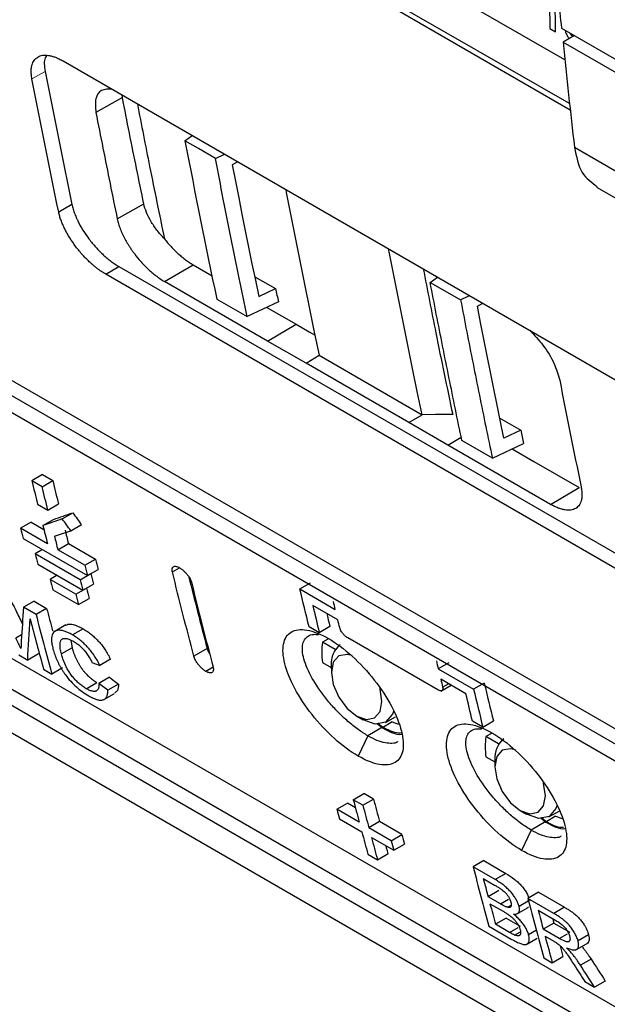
# Model space of a CAD drawing. Header units: millimetres. Extents: x 156812 to 157936, y 112087 to 113571.
# Tile 169 of 204: x 157709 to 157741, y 113163 to 113217. Entities that reach past the tile are written whole.
import ezdxf

# ---------------------------------------------------------------- set-up
doc = ezdxf.new("R2010")
doc.units = ezdxf.units.MM

msp = doc.modelspace()

# ---------------------------------------------------------------- linework, layer by layer
at = {"color": 7, "linetype": 'Continuous', "lineweight": 25}
for p, q in [((157738.773, 113212.385), (157702.423, 113233.268)), ((157738.813, 113212.03), (157702.546, 113232.966)), ((157738.515, 113214.792), (157728.999, 113220.259)), ((157737.672, 113217.851), (157737.682, 113216.512)), ((157737.997, 113216.331), (157737.983, 113218.212)), ((157737.682, 113216.512), (157737.997, 113216.331)), ((157738.329, 113216.527), (157772.259, 113197.034)), ((157739.041, 113216.118), (157738.412, 113215.754)), ((157738.412, 113215.754), (157754.509, 113206.506)), ((157710.943, 113214.728), (157798.25, 113164.327)), ((157714.206, 113212.723), (157712.75, 113211.897)), ((157714.206, 113212.723), (157714.194, 113212.868)), ((157717.642, 113210.339), (157718.047, 113210.627)), ((157739.041, 113209.982), (157774.088, 113189.848)), ((157719.318, 113209.367), (157719.806, 113209.612)), ((157720.55, 113209.182), (157720.241, 113209.027)), ((157740.258, 113207.795), (157775.305, 113187.661)), ((157711.434, 113206.839), (157710.704, 113206.425)), ((157713.925, 113206.043), (157715.383, 113206.87)), ((157713.292, 113203.005), (157714.014, 113203.43)), ((157714.014, 113203.43), (157801.023, 113153.201)), ((157716.518, 113202.608), (157718.088, 113203.53)), ((157718.088, 113203.53), (157719.131, 113202.926)), ((157698.238, 113202.883), (157802.19, 113142.873)), ((157800.3, 113152.776), (157713.292, 113203.005)), ((157721.477, 113202.873), (157722.622, 113202.216)), ((157731.113, 113202.558), (157731.522, 113202.848)), ((157801.466, 113142.44), (157697.514, 113202.45)), ((157722.177, 113199.333), (157716.518, 113202.608)), ((157721.696, 113201.784), (157722.622, 113202.216)), ((157719.388, 113201.644), (157721.06, 113200.684)), ((157732.787, 113201.596), (157733.27, 113201.839)), ((157697.76, 113201.397), (157801.712, 113141.387)), ((157722.775, 113201.484), (157721.06, 113200.684)), ((157722.137, 113201.186), (157723.746, 113200.255)), ((157733.709, 113201.258), (157734.013, 113201.41)), ((157722.177, 113199.333), (157723.746, 113200.255)), ((157724.294, 113198.128), (157722.177, 113199.333)), ((157724.294, 113198.128), (157725.017, 113198.552)), ((157725.017, 113198.552), (157730.674, 113195.287)), ((157729.951, 113194.862), (157724.294, 113198.128)), ((157729.951, 113194.862), (157730.674, 113195.287)), ((157732.077, 113193.618), (157729.951, 113194.862)), ((157734.947, 113195.098), (157736.093, 113194.433)), ((157732.077, 113193.618), (157732.82, 113194.055)), ((157736.093, 113194.433), (157735.167, 113194.002)), ((157737.732, 113190.362), (157732.077, 113193.618)), ((157734.53, 113192.903), (157732.857, 113193.874)), ((157734.531, 113192.902), (157736.246, 113193.702)), ((157709.81, 113191.997), (157709.227, 113191.661)), ((157709.81, 113191.997), (157710.376, 113191.671)), ((157709.793, 113191.334), (157709.227, 113191.661)), ((157709.793, 113191.334), (157710.376, 113191.671)), ((157737.732, 113190.362), (157739.301, 113191.284)), ((157709.545, 113190.374), (157710.111, 113190.048)), ((157710.111, 113190.048), (157710.694, 113190.385)), ((157710.897, 113189.563), (157711.481, 113189.9)), ((157709.189, 113189.393), (157708.606, 113189.056)), ((157709.189, 113189.393), (157709.891, 113188.988)), ((157709.838, 113189.201), (157710.421, 113189.538)), ((157711.37, 113188.916), (157711.953, 113189.253)), ((157710.09, 113188.199), (157708.606, 113189.056)), ((157708.75, 113188.486), (157712.286, 113186.445)), ((157710.656, 113187.872), (157711.24, 113188.209)), ((157711.24, 113188.209), (157712.725, 113187.352)), ((157709.811, 113187.874), (157709.417, 113187.646)), ((157711.891, 113186.218), (157709.417, 113187.646)), ((157712.141, 113187.015), (157710.656, 113187.872)), ((157709.562, 113187.077), (157712.037, 113185.649)), ((157712.141, 113187.015), (157712.725, 113187.352)), ((157710.623, 113186.465), (157710.23, 113186.238)), ((157711.891, 113186.218), (157712.476, 113186.555)), ((157712.286, 113186.445), (157712.87, 113186.783)), ((157712.475, 113186.555), (157712.476, 113186.555)), ((157716.951, 113186.65), (157717.349, 113186.879)), ((157711.644, 113185.422), (157710.23, 113186.238)), ((157712.037, 113185.649), (157712.622, 113185.986)), ((157723.957, 113185.714), (157724.539, 113186.05)), ((157710.377, 113185.67), (157711.791, 113184.853)), ((157711.644, 113185.422), (157712.229, 113185.759)), ((157712.229, 113185.759), (157712.229, 113185.759)), ((157723.957, 113185.714), (157725.902, 113184.592)), ((157709.357, 113185.044), (157708.772, 113184.706)), ((157709.357, 113185.044), (157710.044, 113184.647)), ((157711.791, 113184.853), (157712.376, 113185.191)), ((157709.459, 113184.31), (157708.772, 113184.706)), ((157710.044, 113184.647), (157709.459, 113184.31)), ((157726.039, 113184.018), (157724.66, 113184.814)), ((157704.55, 113183.961), (157806.724, 113124.977)), ((157711.099, 113183.734), (157710.399, 113183.33)), ((157712.042, 113183.53), (157711.457, 113183.192)), ((157725.024, 113183.309), (157724.459, 113183.636)), ((157725.607, 113183.646), (157725.024, 113183.309)), ((157805.462, 113123.992), (157703.09, 113183.089)), ((157708.671, 113183.19), (157708.353, 113183.007)), ((157711.375, 113182.905), (157711.437, 113182.481)), ((157725.496, 113182.957), (157725.2, 113182.787)), ((157725.893, 113182.386), (157725.2, 113182.787)), ((157731.533, 113180.168), (157726.583, 113183.025)), ((157709.588, 113182.149), (157709.002, 113181.81)), ((157711.437, 113182.481), (157710.851, 113182.143)), ((157718.858, 113182.443), (157718.127, 113182.021)), ((157700.963, 113181.941), (157756.082, 113150.122)), ((157703.375, 113182.058), (157805.746, 113122.96)), ((157708.52, 113182.088), (157709.002, 113181.81)), ((157713.555, 113181.851), (157712.969, 113181.513)), ((157725.2, 113181.672), (157725.683, 113181.393)), ((157732.14, 113181.662), (157731.558, 113181.326)), ((157709.874, 113181.307), (157710.335, 113181.041)), ((157710.921, 113181.379), (157710.335, 113181.041)), ((157719.188, 113181.409), (157718.796, 113181.183)), ((157725.681, 113181.508), (157725.687, 113181.103)), ((157731.558, 113181.326), (157733.503, 113180.204)), ((157712.219, 113180.235), (157712.806, 113180.573)), ((157713.501, 113180.862), (157712.915, 113180.524)), ((157733.075, 113179.956), (157731.696, 113180.752)), ((157731.8, 113180.322), (157732.12, 113180.507)), ((157734.085, 113180.54), (157733.503, 113180.204)), ((157713.217, 113179.651), (157713.771, 113179.971)), ((157713.991, 113180.488), (157713.405, 113180.15)), ((157731.691, 113180.09), (157732.267, 113180.423)), ((157727.076, 113178.725), (157727.43, 113178.514)), ((157727.43, 113178.514), (157727.368, 113178.551)), ((157729.022, 113178.416), (157728.491, 113178.087)), ((157728.651, 113178.383), (157729.217, 113178.694)), ((157729.022, 113178.416), (157729.378, 113178.293)), ((157734.005, 113178.125), (157733.439, 113178.452)), ((157734.005, 113178.125), (157734.587, 113178.462)), ((157728.491, 113178.125), (157727.686, 113177.644)), ((157728.209, 113178.316), (157728.491, 113178.087)), ((157728.491, 113178.125), (157728.241, 113178.319)), ((157727.686, 113177.644), (157727.157, 113176.533)), ((157734.476, 113177.773), (157734.18, 113177.603)), ((157734.874, 113177.202), (157734.18, 113177.603)), ((157734.18, 113176.488), (157734.663, 113176.209)), ((157734.661, 113176.323), (157734.667, 113175.919)), ((157726.89, 113174.13), (157727.475, 113174.467)), ((157727.418, 113173.825), (157726.89, 113174.13)), ((157727.418, 113173.825), (157728.003, 113174.163)), ((157728.003, 113174.163), (157727.475, 113174.467)), ((157725.986, 113173.607), (157726.572, 113173.946)), ((157727.218, 113172.896), (157725.986, 113173.607)), ((157727.005, 113173.695), (157726.572, 113173.946)), ((157736.057, 113173.541), (157736.41, 113173.33)), ((157737.632, 113173.198), (157738.198, 113173.509)), ((157726.127, 113173.079), (157727.36, 113172.368)), ((157728.332, 113172.929), (157727.746, 113172.591)), ((157729.564, 113172.218), (157728.332, 113172.929)), ((157736.41, 113173.33), (157736.348, 113173.367)), ((157737.471, 113172.941), (157736.666, 113172.46)), ((157737.189, 113173.131), (157737.471, 113172.903)), ((157737.471, 113172.941), (157737.227, 113173.13)), ((157738.003, 113173.231), (157737.471, 113172.903)), ((157738.003, 113173.231), (157738.358, 113173.109)), ((157728.978, 113171.88), (157727.746, 113172.591)), ((157736.666, 113172.46), (157736.137, 113171.349)), ((157727.888, 113172.063), (157729.12, 113171.352)), ((157728.978, 113171.88), (157729.564, 113172.218)), ((157729.12, 113171.352), (157729.706, 113171.69)), ((157727.692, 113171.137), (157728.22, 113170.832)), ((157728.22, 113170.832), (157728.806, 113171.171)), ((157734.055, 113170.786), (157733.47, 113170.449)), ((157734.055, 113170.786), (157735.279, 113170.08)), ((157734.693, 113169.742), (157733.47, 113170.449)), ((157734.031, 113169.805), (157734.653, 113169.445)), ((157735.279, 113170.08), (157734.693, 113169.742)), ((157734.884, 113169.136), (157734.299, 113168.798)), ((157734.973, 113168.409), (157734.299, 113168.798)), ((157734.973, 113168.409), (157735.411, 113168.662)), ((157736.585, 113168.607), (157736, 113168.269)), ((157737.072, 113169.044), (157736.487, 113168.707)), ((157737.905, 113167.888), (157736.487, 113168.707)), ((157737.072, 113169.044), (157738.491, 113168.226)), ((157734.4, 113168.421), (157735.12, 113168.005)), ((157735.355, 113168.221), (157735.569, 113168.344)), ((157735.941, 113167.892), (157736.493, 113168.211)), ((157736.517, 113168.245), (157736.454, 113168.201)), ((157737.048, 113168.063), (157738.022, 113167.5)), ((157738.491, 113168.226), (157737.905, 113167.888)), ((157735.291, 113167.628), (157734.705, 113167.29)), ((157735.291, 113167.628), (157736.064, 113167.182)), ((157734.346, 113167.18), (157735.573, 113166.471)), ((157735.478, 113166.844), (157734.705, 113167.29)), ((157735.478, 113166.844), (157735.952, 113167.117)), ((157737.913, 113167.352), (157737.327, 113167.014)), ((157738.203, 113166.509), (157737.327, 113167.014)), ((157737.913, 113167.352), (157738.789, 113166.847)), ((157735.753, 113166.698), (157736.072, 113166.882)), ((157736.454, 113166.21), (157737.001, 113166.526)), ((157736.955, 113166.961), (157736.523, 113166.712)), ((157737.429, 113166.637), (157737.901, 113166.364)), ((157738.203, 113166.509), (157738.656, 113166.77)), ((157739.821, 113166.71), (157739.236, 113166.372)), ((157739.159, 113165.903), (157739.824, 113166.287)), ((157737.363, 113165.438), (157737.824, 113165.172)), ((157737.824, 113165.172), (157738.41, 113165.51)), ((157739.951, 113165.38), (157739.365, 113165.042)), ((157739.617, 113164.136), (157740.146, 113163.831)), ((157740.732, 113164.17), (157740.146, 113163.831))]:
    msp.add_line(p, q, dxfattribs=at)
at = {"color": 144, "linetype": 'Continuous', "lineweight": 18}
msp.add_line((157709.238, 113213.744), (157709.966, 113214.156), dxfattribs=at)
at = {"color": 7, "linetype": 'Continuous', "lineweight": 25, "flags": 128}
for points in [[(157719.318, 113209.367), (157718.38, 113209.911), (157717.643, 113210.339)], [(157720.241, 113209.027), (157720.418, 113208.118), (157720.596, 113207.21), (157720.775, 113206.303), (157720.956, 113205.397), (157721.139, 113204.492), (157721.323, 113203.588), (157721.509, 113202.686), (157721.696, 113201.784)], [(157723.177, 113207.653), (157723.206, 113207.507), (157723.456, 113206.221), (157723.709, 113204.937), (157723.965, 113203.656), (157724.224, 113202.376), (157724.485, 113201.099), (157724.75, 113199.825), (157725.017, 113198.552)], [(157730.674, 113195.287), (157730.406, 113196.559), (157730.142, 113197.834), (157729.881, 113199.111), (157729.622, 113200.39), (157729.366, 113201.672), (157729.113, 113202.955), (157728.863, 113204.241), (157728.834, 113204.388)], [(157731.114, 113202.557), (157732.05, 113202.019), (157732.786, 113201.597)], [(157735.167, 113194.002), (157734.98, 113194.905), (157734.794, 113195.809), (157734.609, 113196.715), (157734.426, 113197.621), (157734.245, 113198.529), (157734.065, 113199.437), (157733.886, 113200.347), (157733.709, 113201.258)], [(157723.746, 113200.255), (157724.469, 113199.844), (157724.794, 113199.658)], [(157732.351, 113195.298), (157731.412, 113195.292), (157730.674, 113195.287)], [(157735.614, 113193.407), (157736.813, 113192.717), (157739.301, 113191.284)], [(157709.227, 113191.661), (157709.267, 113191.5), (157709.306, 113191.339), (157709.346, 113191.178), (157709.386, 113191.017), (157709.425, 113190.857), (157709.465, 113190.696), (157709.505, 113190.535), (157709.545, 113190.374)], [(157710.111, 113190.048), (157710.071, 113190.209), (157710.031, 113190.369), (157709.991, 113190.53), (157709.951, 113190.691), (157709.912, 113190.852), (157709.872, 113191.012), (157709.832, 113191.173), (157709.793, 113191.334)], [(157710.376, 113191.671), (157710.415, 113191.51), (157710.455, 113191.349), (157710.495, 113191.188), (157710.534, 113191.027), (157710.574, 113190.867), (157710.614, 113190.706), (157710.654, 113190.545), (157710.694, 113190.385)], [(157724.459, 113183.636), (157724.396, 113183.895), (157724.333, 113184.155), (157724.27, 113184.415), (157724.207, 113184.674), (157724.144, 113184.934), (157724.082, 113185.194), (157724.019, 113185.454), (157723.957, 113185.714)], [(157724.66, 113184.814), (157724.706, 113184.626), (157724.751, 113184.438), (157724.796, 113184.249), (157724.842, 113184.061), (157724.887, 113183.873), (157724.933, 113183.685), (157724.979, 113183.497), (157725.024, 113183.309)], [(157725.431, 113184.369), (157725.47, 113184.21), (157725.516, 113184.022), (157725.561, 113183.834), (157725.607, 113183.646)], [(157726.826, 113182.053), (157726.545, 113182.119), (157726.094, 113182.031), (157725.793, 113181.685), (157725.687, 113181.132), (157725.793, 113180.457), (157726.094, 113179.762), (157726.545, 113179.154), (157727.076, 113178.725)], [(157712.535, 113181.68), (157712.778, 113181.587), (157712.969, 113181.513)], [(157713.405, 113180.15), (157713.131, 113180.359), (157712.915, 113180.524)], [(157713.501, 113180.862), (157713.776, 113180.653), (157713.991, 113180.488)], [(157734.085, 113180.54), (157734.147, 113180.28), (157734.21, 113180.02), (157734.272, 113179.76), (157734.335, 113179.5), (157734.398, 113179.24), (157734.461, 113178.981), (157734.524, 113178.721), (157734.587, 113178.462)], [(157727.076, 113178.725), (157727.608, 113178.54), (157728.059, 113178.628), (157728.36, 113178.975), (157728.466, 113179.528), (157728.36, 113180.203), (157728.345, 113180.253)], [(157733.439, 113178.452), (157733.393, 113178.64), (157733.348, 113178.828), (157733.302, 113179.016), (157733.256, 113179.204), (157733.211, 113179.392), (157733.165, 113179.58), (157733.12, 113179.768), (157733.075, 113179.956)], [(157733.503, 113180.204), (157733.565, 113179.943), (157733.628, 113179.683), (157733.69, 113179.423), (157733.753, 113179.164), (157733.816, 113178.904), (157733.878, 113178.644), (157733.941, 113178.385), (157734.005, 113178.125)], [(157729.112, 113179.009), (157729.046, 113178.828), (157728.667, 113178.391), (157728.099, 113178.281), (157727.43, 113178.514)], [(157735.806, 113176.868), (157735.525, 113176.935), (157735.074, 113176.847), (157734.773, 113176.501), (157734.667, 113175.948), (157734.773, 113175.273), (157735.074, 113174.578), (157735.525, 113173.97), (157736.057, 113173.541)], [(157736.057, 113173.541), (157736.588, 113173.356), (157737.039, 113173.444), (157737.34, 113173.79), (157737.446, 113174.343), (157737.34, 113175.018), (157737.325, 113175.069)], [(157738.092, 113173.825), (157738.026, 113173.644), (157737.647, 113173.207), (157737.08, 113173.097), (157736.41, 113173.33)], [(157728.806, 113171.171), (157728.764, 113171.324), (157728.723, 113171.478), (157728.69, 113171.6)], [(157737.846, 113167.602), (157737.878, 113167.483), (157737.913, 113167.352)]]:
    msp.add_lwpolyline(points, dxfattribs=at)
at = {"color": 7, "linetype": 'Continuous', "lineweight": 25}
for centre, radius, start, end in [((158192.723, 113310.38), 497.858, 194.08734, 194.20627), ((158190.043, 113310.935), 496.625, 194.20629, 194.2741), ((158193.086, 113310.002), 497.649, 194.11889, 194.20628), ((158192.935, 113310.303), 496.928, 194.13554, 194.22305), ((158188.899, 113310.202), 494.897, 194.33777, 194.40578), ((158193.579, 113308.894), 496.625, 194.20629, 194.2741), ((158193.428, 113309.195), 495.904, 194.22306, 194.29097), ((158191.224, 113309.073), 494.177, 194.35472, 194.42282), ((158187.76, 113309.466), 493.174, 194.46963, 194.53784), ((158191.374, 113308.773), 494.897, 194.33777, 194.40578), ((158189.175, 113308.65), 493.174, 194.46963, 194.53784), ((158189.025, 113308.95), 492.454, 194.48676, 194.55506), ((158180.012, 113308.688), 486.713, 194.8061, 195.20451), ((158181.296, 113309.368), 487.477, 194.82397, 194.97381), ((158179.174, 113308.853), 486.323, 194.86727, 195.20461), ((157728.645, 113182.23), 3.49, 170.8121, 189.1879), ((157727.071, 113181.598), 1.393, 129.8673, 183.7371), ((157737.625, 113177.045), 3.49, 170.8121, 189.1879), ((157736.051, 113176.414), 1.393, 129.8673, 183.7371), ((158198.729, 113298.999), 488.082, 194.82318, 194.973), ((158199.11, 113298.993), 487.365, 194.8408, 194.99083), ((158196.175, 113299.357), 486.714, 194.97304, 195.0374), ((158199.257, 113298.694), 488.082, 194.82318, 194.973), ((158196.089, 113298.291), 485.349, 195.03736, 195.18788), ((158196.617, 113297.987), 485.349, 195.03736, 195.18788), ((158199.167, 113297.63), 486.714, 194.97304, 195.0374), ((158199.021, 113297.929), 485.997, 194.99087, 195.05532), ((158204.022, 113294.828), 486.713, 194.8061, 195.20451), ((158205.617, 113294.863), 487.887, 194.85221, 194.97455), ((158207.04, 113293.086), 486.713, 194.8061, 195.20451), ((158203.448, 113294.282), 485.641, 195.02051, 195.15867), ((158208.603, 113293.113), 487.854, 194.8522, 194.97965), ((158206.152, 113292.455), 485.317, 195.02559, 195.20478), ((158205.394, 113292.588), 483.965, 195.14926, 195.22299)]:
    msp.add_arc(centre, radius, start, end, dxfattribs=at)
for points in [[(157738.147, 113218.249), (157738.207, 113217.674), (157738.267, 113217.1), (157738.329, 113216.527)], [(157738.412, 113215.754), (157738.613, 113213.824), (157738.823, 113211.9), (157739.041, 113209.982)], [(157709.965, 113214.157), (157710.44, 113211.705), (157710.929, 113209.266), (157711.434, 113206.839)], [(157710.704, 113206.425), (157710.2, 113208.852), (157709.712, 113211.292), (157709.238, 113213.744)], [(157717.643, 113210.339), (157718.203, 113207.423), (157718.785, 113204.525), (157719.388, 113201.644)], [(157722.622, 113202.216), (157722.673, 113201.972), (157722.724, 113201.728), (157722.775, 113201.484)], [(157738.231, 113197.187), (157738.613, 113195.228), (157739.005, 113193.276), (157739.406, 113191.333)], [(157736.093, 113194.433), (157736.144, 113194.189), (157736.195, 113193.945), (157736.246, 113193.702)], [(157710.421, 113189.538), (157710.774, 113189.658), (157711.127, 113189.779), (157711.481, 113189.9)], [(157711.481, 113189.9), (157711.638, 113189.684), (157711.796, 113189.468), (157711.953, 113189.253)], [(157710.897, 113189.563), (157710.544, 113189.442), (157710.191, 113189.322), (157709.838, 113189.201)], [(157711.37, 113188.916), (157711.212, 113189.132), (157711.055, 113189.347), (157710.897, 113189.563)], [(157710.47, 113188.608), (157710.77, 113188.711), (157711.07, 113188.813), (157711.37, 113188.916)], [(157718.127, 113182.021), (157717.728, 113183.562), (157717.336, 113185.105), (157716.951, 113186.65)], [(157718.012, 113186.038), (157718.397, 113184.493), (157718.789, 113182.95), (157719.188, 113181.409)], [(157725.902, 113184.592), (157725.867, 113184.735), (157725.833, 113184.879), (157725.799, 113185.022)], [(157708.772, 113184.706), (157708.729, 113184.093), (157708.689, 113183.48), (157708.65, 113182.868)], [(157709.002, 113181.81), (157709.043, 113182.563), (157709.086, 113183.317), (157709.132, 113184.072)], [(157726.143, 113183.588), (157726.108, 113183.731), (157726.074, 113183.875), (157726.039, 113184.018)], [(157708.63, 113182.442), (157708.537, 113182.63), (157708.445, 113182.818), (157708.353, 113183.007)], [(157708.65, 113182.868), (157708.643, 113182.726), (157708.636, 113182.584), (157708.63, 113182.442)], [(157731.456, 113181.757), (157731.49, 113181.613), (157731.524, 113181.47), (157731.558, 113181.326)], [(157731.696, 113180.752), (157731.73, 113180.609), (157731.765, 113180.466), (157731.8, 113180.322)], [(157739.951, 113165.38), (157740.211, 113164.977), (157740.471, 113164.573), (157740.732, 113164.17)], [(157739.023, 113165.061), (157739.221, 113164.753), (157739.419, 113164.445), (157739.617, 113164.136)], [(157740.146, 113163.831), (157739.885, 113164.235), (157739.625, 113164.638), (157739.365, 113165.042)]]:
    msp.add_open_spline(points, degree=3, dxfattribs=at)
for points, knots in [([(157738.541, 113216.405), (157738.545, 113216.37), (157738.554, 113216.278), (157738.639, 113216.121), (157738.707, 113216.002), (157738.752, 113215.954), (157738.754, 113215.952)], [0, 0, 0, 0, 0.230521, 0.60636, 0.981239, 1, 1, 1, 1]), ([(157738.966, 113216.074), (157738.943, 113216.092), (157738.889, 113216.132), (157738.853, 113216.199), (157738.833, 113216.237)], [0, 0, 0, 0, 0.440295, 1, 1, 1, 1]), ([(157709.238, 113213.744), (157709.231, 113213.785), (157709.216, 113213.866), (157709.202, 113213.982), (157709.195, 113214.094), (157709.195, 113214.2), (157709.201, 113214.302), (157709.214, 113214.398), (157709.25, 113214.565), (157709.342, 113214.774), (157709.542, 113214.959), (157709.811, 113215.053), (157710.088, 113215.048), (157710.333, 113214.996), (157710.528, 113214.932), (157710.731, 113214.845), (157710.872, 113214.767), (157710.943, 113214.728)], [0, 0, 0, 0, 0.035908, 0.071537, 0.106992, 0.14238, 0.177807, 0.213381, 0.249206, 0.374222, 0.499092, 0.623858, 0.748356, 0.811627, 0.874221, 0.936793, 1, 1, 1, 1]), ([(157710.043, 113215.016), (157710.014, 113214.98), (157709.867, 113214.804), (157709.922, 113214.444), (157709.965, 113214.157)], [0, 0, 0, 0, 0.199428, 1, 1, 1, 1]), ([(157713.621, 113213.182), (157713.42, 113213.179), (157713.003, 113213.171), (157712.68, 113212.7), (157712.727, 113212.165), (157712.75, 113211.897)], [0, 0, 0, 0, 0.3163105, 0.6575275, 1, 1, 1, 1]), ([(157715.383, 113206.87), (157715.25, 113207.519), (157714.983, 113208.815), (157714.59, 113210.766), (157714.334, 113212.07), (157714.206, 113212.723)], [0, 0, 0, 0, 0.333334, 0.666666, 1, 1, 1, 1]), ([(157712.75, 113211.897), (157712.878, 113211.244), (157713.134, 113209.939), (157713.525, 113207.988), (157713.792, 113206.691), (157713.925, 113206.043)], [0, 0, 0, 0, 0.333334, 0.666666, 1, 1, 1, 1]), ([(157715.029, 113212.369), (157715.251, 113211.222), (157715.731, 113208.739), (157716.24, 113206.28), (157716.514, 113204.958)], [0, 0, 0, 0, 0.462164, 1, 1, 1, 1]), ([(157739.041, 113209.982), (157739.144, 113209.474), (157739.342, 113208.498), (157739.984, 113208.044), (157740.292, 113207.827)], [0, 0, 0, 0, 0.521311, 1, 1, 1, 1]), ([(157721.06, 113200.684), (157720.913, 113201.389), (157720.617, 113202.809), (157720.18, 113204.962), (157719.745, 113207.15), (157719.461, 113208.625), (157719.318, 113209.367)], [0, 0, 0, 0, 0.244816, 0.493088, 0.744816, 1, 1, 1, 1]), ([(157711.434, 113206.839), (157711.443, 113206.798), (157711.461, 113206.716), (157711.496, 113206.589), (157711.537, 113206.46), (157711.585, 113206.328), (157711.639, 113206.194), (157711.698, 113206.057), (157711.819, 113205.805), (157712.027, 113205.43), (157712.361, 113204.945), (157712.74, 113204.483), (157713.085, 113204.134), (157713.369, 113203.884), (157713.585, 113203.713), (157713.801, 113203.558), (157713.943, 113203.472), (157714.014, 113203.43)], [0, 0, 0, 0, 0.036039, 0.071802, 0.107394, 0.142922, 0.178493, 0.214215, 0.250193, 0.375228, 0.499833, 0.624826, 0.749343, 0.811637, 0.874227, 0.937213, 1, 1, 1, 1]), ([(157716.514, 113204.958), (157716.367, 113205.109), (157716.229, 113205.268), (157715.981, 113205.589), (157715.648, 113206.078), (157715.447, 113206.566), (157715.383, 113206.87)], [0, 0, 0, 0, 0.25, 0.25, 0.5, 1, 1, 1, 1]), ([(157713.292, 113203.005), (157713.252, 113203.029), (157713.171, 113203.077), (157713.049, 113203.156), (157712.928, 113203.242), (157712.806, 113203.333), (157712.683, 113203.431), (157712.561, 113203.534), (157712.339, 113203.734), (157712.021, 113204.055), (157711.64, 113204.517), (157711.304, 113205.004), (157711.074, 113205.415), (157710.924, 113205.738), (157710.831, 113205.976), (157710.755, 113206.206), (157710.721, 113206.352), (157710.704, 113206.425)], [0, 0, 0, 0, 0.035725, 0.071175, 0.106469, 0.141726, 0.177064, 0.212602, 0.248458, 0.373008, 0.498339, 0.622775, 0.747916, 0.811143, 0.87384, 0.936596, 1, 1, 1, 1]), ([(157713.925, 113206.043), (157713.934, 113206), (157713.953, 113205.914), (157713.991, 113205.78), (157714.035, 113205.642), (157714.086, 113205.501), (157714.145, 113205.357), (157714.211, 113205.21), (157714.283, 113205.061), (157714.363, 113204.91), (157714.449, 113204.757), (157714.543, 113204.603), (157714.643, 113204.449), (157714.749, 113204.294), (157714.937, 113204.037), (157715.232, 113203.676), (157715.566, 113203.336), (157715.838, 113203.093), (157716.041, 113202.928), (157716.272, 113202.758), (157716.433, 113202.66), (157716.518, 113202.608)], [0, 0, 0, 0, 0.037358, 0.074788, 0.112322, 0.149991, 0.187826, 0.225855, 0.264107, 0.302612, 0.341399, 0.380502, 0.419955, 0.459798, 0.499994, 0.620487, 0.749412, 0.800369, 0.858927, 0.925418, 1, 1, 1, 1]), ([(157716.514, 113204.958), (157716.543, 113204.921), (157716.601, 113204.847), (157716.692, 113204.738), (157716.784, 113204.632), (157716.91, 113204.492), (157717.073, 113204.324), (157717.272, 113204.134), (157717.475, 113203.958), (157717.68, 113203.798), (157717.885, 113203.652), (157718.02, 113203.571), (157718.088, 113203.53)], [0, 0, 0, 0, 0.062525, 0.124869, 0.187167, 0.249559, 0.374732, 0.499867, 0.624274, 0.748815, 0.874412, 1, 1, 1, 1]), ([(157730.735, 113203.303), (157730.963, 113202.129), (157731.483, 113199.445), (157732.039, 113196.791), (157732.351, 113195.298)], [0, 0, 0, 0, 0.437563, 1, 1, 1, 1]), ([(157732.857, 113193.874), (157732.737, 113194.449), (157732.498, 113195.601), (157732.145, 113197.333), (157731.796, 113199.07), (157731.452, 113200.811), (157731.226, 113201.975), (157731.113, 113202.558)], [0, 0, 0, 0, 0.199973, 0.399957, 0.599955, 0.799969, 1, 1, 1, 1]), ([(157732.787, 113201.596), (157732.899, 113201.014), (157733.123, 113199.849), (157733.467, 113198.106), (157733.816, 113196.368), (157734.17, 113194.632), (157734.411, 113193.479), (157734.531, 113192.902)], [0, 0, 0, 0, 0.2000015, 0.4000003, 0.5999984, 0.7999977, 1, 1, 1, 1]), ([(157736.583, 113199.926), (157736.836, 113199.661), (157737.36, 113199.11), (157737.968, 113198.101), (157738.143, 113197.492), (157738.231, 113197.187)], [0, 0, 0, 0, 0.3163426, 0.6575482, 1, 1, 1, 1]), ([(157739.406, 113191.333), (157739.414, 113191.292), (157739.429, 113191.211), (157739.445, 113191.095), (157739.453, 113190.983), (157739.455, 113190.877), (157739.451, 113190.776), (157739.439, 113190.68), (157739.406, 113190.514), (157739.318, 113190.308), (157739.123, 113190.126), (157738.859, 113190.034), (157738.584, 113190.04), (157738.341, 113190.094), (157738.147, 113190.159), (157737.943, 113190.246), (157737.802, 113190.323), (157737.732, 113190.362)], [0, 0, 0, 0, 0.036068, 0.07185, 0.107451, 0.142978, 0.178539, 0.21424, 0.250187, 0.375168, 0.499829, 0.624808, 0.749342, 0.811637, 0.874226, 0.937212, 1, 1, 1, 1]), ([(157716.951, 113186.65), (157716.947, 113186.667), (157716.94, 113186.701), (157716.935, 113186.748), (157716.934, 113186.791), (157716.941, 113186.843), (157716.962, 113186.897), (157717.007, 113186.941), (157717.07, 113186.963), (157717.151, 113186.96), (157717.244, 113186.935), (157717.314, 113186.898), (157717.349, 113186.879)], [0, 0, 0, 0, 0.062714, 0.124893, 0.187093, 0.249869, 0.374177, 0.49853, 0.624308, 0.750146, 0.875014, 1, 1, 1, 1]), ([(157717.349, 113186.879), (157717.366, 113186.869), (157717.401, 113186.848), (157717.455, 113186.81), (157717.509, 113186.767), (157717.581, 113186.706), (157717.668, 113186.619), (157717.766, 113186.505), (157717.853, 113186.385), (157717.924, 113186.264), (157717.98, 113186.145), (157718.001, 113186.074), (157718.012, 113186.038)], [0, 0, 0, 0, 0.062232, 0.123989, 0.185921, 0.248673, 0.371938, 0.496703, 0.622073, 0.748892, 0.874118, 1, 1, 1, 1]), ([(157707.595, 113186.062), (157707.845, 113185.554), (157708.216, 113184.801), (157708.589, 113184.049), (157708.711, 113183.804)], [0, 0, 0, 0, 0.673808, 1, 1, 1, 1]), ([(157717.86, 113186.357), (157718.018, 113185.73), (157718.346, 113184.422), (157718.683, 113183.121), (157718.858, 113182.443)], [0, 0, 0, 0, 0.47934, 1, 1, 1, 1]), ([(157711.105, 113183.724), (157711.135, 113183.743), (157711.217, 113183.794), (157711.422, 113183.785), (157711.708, 113183.705), (157711.928, 113183.59), (157712.042, 113183.53)], [0, 0, 0, 0, 0.158229, 0.423206, 0.69938, 1, 1, 1, 1]), ([(157711.457, 113183.192), (157711.416, 113183.214), (157711.334, 113183.259), (157711.217, 113183.315), (157711.107, 113183.362), (157711.003, 113183.398), (157710.907, 113183.425), (157710.817, 113183.441), (157710.735, 113183.448), (157710.659, 113183.444), (157710.59, 113183.43), (157710.528, 113183.406), (157710.452, 113183.359), (157710.376, 113183.271), (157710.322, 113183.12), (157710.307, 113182.924), (157710.328, 113182.685), (157710.369, 113182.502), (157710.391, 113182.407)], [0, 0, 0, 0, 0.0489205, 0.0961271, 0.1418197, 0.1862189, 0.2295651, 0.2721164, 0.3141456, 0.3559356, 0.3977745, 0.439949, 0.4827393, 0.5756186, 0.6715473, 0.7729475, 0.8818768, 1, 1, 1, 1]), ([(157712.042, 113183.53), (157712.082, 113183.505), (157712.161, 113183.457), (157712.279, 113183.378), (157712.393, 113183.296), (157712.503, 113183.209), (157712.61, 113183.118), (157712.714, 113183.022), (157712.814, 113182.923), (157712.911, 113182.82), (157713.004, 113182.712), (157713.094, 113182.601), (157713.18, 113182.485), (157713.262, 113182.366), (157713.341, 113182.243), (157713.416, 113182.115), (157713.489, 113181.984), (157713.532, 113181.896), (157713.555, 113181.851)], [0, 0, 0, 0, 0.068937, 0.135129, 0.198897, 0.2606, 0.320631, 0.379419, 0.437421, 0.495112, 0.552973, 0.611483, 0.671104, 0.732275, 0.7954, 0.860847, 0.92895, 1, 1, 1, 1]), ([(157727.157, 113176.533), (157726.731, 113176.779), (157726.283, 113177.112), (157725.416, 113177.893), (157724.998, 113178.341), (157724.256, 113179.28), (157723.932, 113179.771), (157723.421, 113180.725), (157723.235, 113181.187), (157723.024, 113182.02), (157723, 113182.39), (157723.118, 113182.985), (157723.262, 113183.209), (157723.7, 113183.474), (157723.995, 113183.514), (157724.694, 113183.396), (157725.098, 113183.238), (157725.524, 113182.992)], [0, 0, 0, 0, 0.125, 0.125, 0.25, 0.25, 0.375, 0.375, 0.5, 0.5, 0.625, 0.625, 0.75, 0.75, 0.875, 0.875, 1, 1, 1, 1]), ([(157727.686, 113177.644), (157727.509, 113177.754), (157727.15, 113177.977), (157726.599, 113178.422), (157726.057, 113178.932), (157725.381, 113179.674), (157724.665, 113180.672), (157724.15, 113181.781), (157724.032, 113182.668), (157724.296, 113183.106), (157724.659, 113183.239), (157724.888, 113183.215), (157724.98, 113183.206)], [0, 0, 0, 0, 0.07185, 0.145017, 0.215729, 0.290657, 0.436457, 0.582859, 0.729232, 0.87505, 0.949723, 1, 1, 1, 1]), ([(157726.583, 113183.025), (157726.568, 113183.035), (157726.537, 113183.053), (157726.49, 113183.088), (157726.442, 113183.128), (157726.395, 113183.174), (157726.348, 113183.225), (157726.297, 113183.287), (157726.239, 113183.369), (157726.177, 113183.477), (157726.155, 113183.548), (157726.143, 113183.588)], [0, 0, 0, 0, 0.0793923, 0.1604508, 0.2432521, 0.3278682, 0.4143664, 0.5028098, 0.6322348, 0.7979824, 1, 1, 1, 1]), ([(157710.851, 113182.143), (157710.84, 113182.193), (157710.817, 113182.29), (157710.793, 113182.424), (157710.779, 113182.545), (157710.776, 113182.652), (157710.783, 113182.744), (157710.8, 113182.823), (157710.827, 113182.888), (157710.865, 113182.938), (157710.913, 113182.974), (157710.971, 113182.996), (157711.04, 113183.003), (157711.119, 113182.997), (157711.208, 113182.976), (157711.308, 113182.94), (157711.417, 113182.891), (157711.495, 113182.849), (157711.535, 113182.827)], [0, 0, 0, 0, 0.083587, 0.162149, 0.235946, 0.305293, 0.37057, 0.432231, 0.490814, 0.546947, 0.601342, 0.65478, 0.708086, 0.762088, 0.817585, 0.875314, 0.93593, 1, 1, 1, 1]), ([(157712.969, 113181.513), (157712.947, 113181.558), (157712.903, 113181.646), (157712.831, 113181.777), (157712.756, 113181.905), (157712.677, 113182.028), (157712.594, 113182.148), (157712.508, 113182.263), (157712.419, 113182.374), (157712.325, 113182.482), (157712.229, 113182.585), (157712.129, 113182.685), (157712.025, 113182.78), (157711.918, 113182.871), (157711.807, 113182.958), (157711.693, 113183.041), (157711.576, 113183.12), (157711.497, 113183.167), (157711.457, 113183.192)], [0, 0, 0, 0, 0.071048, 0.139148, 0.204594, 0.267717, 0.328887, 0.388507, 0.447017, 0.504878, 0.562568, 0.620571, 0.679361, 0.739393, 0.801097, 0.864867, 0.931061, 1, 1, 1, 1]), ([(157711.535, 113182.827), (157711.566, 113182.808), (157711.626, 113182.771), (157711.716, 113182.709), (157711.802, 113182.644), (157711.885, 113182.575), (157711.963, 113182.503), (157712.038, 113182.427), (157712.14, 113182.314), (157712.267, 113182.147), (157712.411, 113181.921), (157712.491, 113181.764), (157712.535, 113181.68)], [0, 0, 0, 0, 0.078819, 0.153508, 0.224614, 0.292769, 0.358692, 0.423174, 0.487061, 0.635272, 0.804414, 1, 1, 1, 1]), ([(157725.524, 113182.992), (157725.949, 113182.747), (157726.396, 113182.413), (157727.26, 113181.63), (157727.676, 113181.18), (157728.413, 113180.236), (157728.735, 113179.743), (157729.242, 113178.788), (157729.427, 113178.324), (157729.637, 113177.492), (157729.663, 113177.122), (157729.547, 113176.529), (157729.406, 113176.307), (157728.972, 113176.047), (157728.681, 113176.008), (157727.986, 113176.128), (157727.583, 113176.288), (157727.157, 113176.533)], [0, 0, 0, 0, 0.125, 0.125, 0.25, 0.25, 0.375, 0.375, 0.5, 0.5, 0.625, 0.625, 0.75, 0.75, 0.875, 0.875, 1, 1, 1, 1]), ([(157710.391, 113182.407), (157710.405, 113182.358), (157710.434, 113182.26), (157710.484, 113182.112), (157710.54, 113181.966), (157710.6, 113181.821), (157710.667, 113181.678), (157710.738, 113181.538), (157710.815, 113181.399), (157710.897, 113181.262), (157710.985, 113181.126), (157711.131, 113180.916), (157711.355, 113180.636), (157711.673, 113180.32), (157712.016, 113180.049), (157712.243, 113179.909), (157712.365, 113179.834)], [0, 0, 0, 0, 0.057794, 0.113457, 0.167132, 0.218974, 0.269156, 0.317871, 0.365327, 0.41175, 0.457382, 0.502476, 0.625494, 0.744988, 0.86243, 1, 1, 1, 1]), ([(157712.219, 113180.235), (157712.185, 113180.256), (157712.118, 113180.297), (157712.018, 113180.366), (157711.922, 113180.439), (157711.829, 113180.516), (157711.739, 113180.597), (157711.653, 113180.681), (157711.57, 113180.77), (157711.491, 113180.863), (157711.415, 113180.96), (157711.343, 113181.061), (157711.274, 113181.166), (157711.209, 113181.275), (157711.147, 113181.387), (157711.089, 113181.504), (157711.034, 113181.624), (157710.983, 113181.749), (157710.935, 113181.877), (157710.891, 113182.01), (157710.865, 113182.098), (157710.851, 113182.143)], [0, 0, 0, 0, 0.052717, 0.103061, 0.151375, 0.198048, 0.24351, 0.288225, 0.332683, 0.377379, 0.422802, 0.46942, 0.517662, 0.56792, 0.620538, 0.675816, 0.734014, 0.795355, 0.860029, 0.928198, 1, 1, 1, 1]), ([(157711.437, 113182.481), (157711.453, 113182.428), (157711.483, 113182.324), (157711.538, 113182.168), (157711.596, 113182.018), (157711.66, 113181.873), (157711.728, 113181.734), (157711.802, 113181.6), (157711.88, 113181.472), (157711.964, 113181.349), (157712.052, 113181.232), (157712.146, 113181.12), (157712.244, 113181.014), (157712.348, 113180.914), (157712.456, 113180.819), (157712.568, 113180.731), (157712.686, 113180.647), (157712.765, 113180.598), (157712.806, 113180.573)], [0, 0, 0, 0, 0.084866, 0.164642, 0.239572, 0.309947, 0.376121, 0.43852, 0.497648, 0.5541, 0.608557, 0.661779, 0.714577, 0.767781, 0.822205, 0.878609, 0.937675, 1, 1, 1, 1]), ([(157718.858, 113182.443), (157718.88, 113182.371), (157718.909, 113182.275), (157718.982, 113182.17), (157718.999, 113182.145)], [0, 0, 0, 0, 0.760416, 1, 1, 1, 1]), ([(157718.796, 113181.183), (157718.778, 113181.193), (157718.743, 113181.215), (157718.689, 113181.253), (157718.635, 113181.295), (157718.563, 113181.357), (157718.475, 113181.443), (157718.377, 113181.556), (157718.29, 113181.676), (157718.217, 113181.797), (157718.16, 113181.915), (157718.138, 113181.986), (157718.127, 113182.021)], [0, 0, 0, 0, 0.06221, 0.123947, 0.185867, 0.248619, 0.37185, 0.496625, 0.621992, 0.748841, 0.874087, 1, 1, 1, 1]), ([(157719.188, 113181.409), (157719.192, 113181.392), (157719.2, 113181.358), (157719.206, 113181.312), (157719.206, 113181.269), (157719.2, 113181.217), (157719.181, 113181.164), (157719.136, 113181.12), (157719.074, 113181.098), (157718.993, 113181.102), (157718.901, 113181.128), (157718.831, 113181.164), (157718.796, 113181.183)], [0, 0, 0, 0, 0.0627253, 0.1249179, 0.1871312, 0.2499182, 0.3742597, 0.4986204, 0.6244507, 0.7500515, 0.8751001, 1, 1, 1, 1]), ([(157712.915, 113180.524), (157712.916, 113180.492), (157712.918, 113180.43), (157712.911, 113180.347), (157712.897, 113180.275), (157712.875, 113180.215), (157712.845, 113180.165), (157712.807, 113180.127), (157712.761, 113180.101), (157712.707, 113180.086), (157712.645, 113180.082), (157712.575, 113180.09), (157712.498, 113180.109), (157712.412, 113180.14), (157712.319, 113180.181), (157712.253, 113180.217), (157712.219, 113180.235)], [0, 0, 0, 0, 0.086533, 0.168345, 0.245851, 0.319536, 0.389966, 0.457789, 0.523728, 0.588571, 0.653144, 0.718285, 0.78481, 0.853486, 0.92501, 1, 1, 1, 1]), ([(157712.365, 113179.834), (157712.405, 113179.812), (157712.483, 113179.769), (157712.595, 113179.716), (157712.7, 113179.673), (157712.798, 113179.64), (157712.888, 113179.617), (157712.972, 113179.605), (157713.048, 113179.603), (157713.116, 113179.611), (157713.178, 113179.63), (157713.232, 113179.659), (157713.279, 113179.698), (157713.318, 113179.748), (157713.35, 113179.808), (157713.375, 113179.878), (157713.393, 113179.959), (157713.404, 113180.049), (157713.405, 113180.116), (157713.405, 113180.15)], [0, 0, 0, 0, 0.063667, 0.124902, 0.183997, 0.24128, 0.297107, 0.351867, 0.405969, 0.459836, 0.513901, 0.568587, 0.624307, 0.681449, 0.740374, 0.801411, 0.864857, 0.930976, 1, 1, 1, 1]), ([(157713.991, 113180.488), (157713.986, 113180.353), (157713.979, 113180.134), (157713.842, 113180.044), (157713.79, 113180.01)], [0, 0, 0, 0, 0.620562, 1, 1, 1, 1]), ([(157731.8, 113180.322), (157731.803, 113180.306), (157731.81, 113180.273), (157731.81, 113180.233), (157731.806, 113180.199), (157731.798, 113180.173), (157731.786, 113180.153), (157731.773, 113180.139), (157731.747, 113180.121), (157731.699, 113180.109), (157731.622, 113180.122), (157731.562, 113180.153), (157731.533, 113180.168)], [0, 0, 0, 0, 0.092307, 0.177847, 0.256622, 0.328635, 0.393888, 0.452388, 0.504144, 0.676432, 0.841537, 1, 1, 1, 1]), ([(157736.137, 113171.349), (157735.712, 113171.595), (157735.263, 113171.927), (157734.397, 113172.708), (157733.979, 113173.157), (157733.236, 113174.096), (157732.912, 113174.587), (157732.401, 113175.541), (157732.215, 113176.003), (157732.004, 113176.836), (157731.98, 113177.206), (157732.099, 113177.801), (157732.242, 113178.025), (157732.68, 113178.29), (157732.975, 113178.33), (157733.674, 113178.212), (157734.078, 113178.053), (157734.504, 113177.808)], [0, 0, 0, 0, 0.125, 0.125, 0.25, 0.25, 0.375, 0.375, 0.5, 0.5, 0.625, 0.625, 0.75, 0.75, 0.875, 0.875, 1, 1, 1, 1]), ([(157729.539, 113177.805), (157729.485, 113177.798), (157729.174, 113177.759), (157728.8, 113177.959), (157728.491, 113178.125)], [0, 0, 0, 0, 0.173015, 1, 1, 1, 1]), ([(157728.491, 113178.087), (157728.861, 113177.882), (157729.24, 113177.671), (157729.537, 113177.734), (157729.544, 113177.736)], [0, 0, 0, 0, 0.976407, 1, 1, 1, 1]), ([(157736.666, 113172.46), (157736.489, 113172.57), (157736.131, 113172.793), (157735.58, 113173.238), (157735.037, 113173.747), (157734.361, 113174.489), (157733.645, 113175.488), (157733.13, 113176.597), (157733.012, 113177.484), (157733.276, 113177.922), (157733.639, 113178.055), (157733.868, 113178.031), (157733.96, 113178.022)], [0, 0, 0, 0, 0.07185, 0.145017, 0.215729, 0.290657, 0.436457, 0.582859, 0.729232, 0.87505, 0.949723, 1, 1, 1, 1]), ([(157734.504, 113177.808), (157734.93, 113177.563), (157735.377, 113177.229), (157736.24, 113176.446), (157736.656, 113175.996), (157737.393, 113175.052), (157737.715, 113174.559), (157738.222, 113173.603), (157738.408, 113173.14), (157738.617, 113172.307), (157738.643, 113171.937), (157738.527, 113171.345), (157738.386, 113171.123), (157737.952, 113170.863), (157737.661, 113170.824), (157736.966, 113170.944), (157736.563, 113171.104), (157736.137, 113171.349)], [0, 0, 0, 0, 0.125, 0.125, 0.25, 0.25, 0.375, 0.375, 0.5, 0.5, 0.625, 0.625, 0.75, 0.75, 0.875, 0.875, 1, 1, 1, 1]), ([(157729.322, 113177.325), (157729.321, 113177.324), (157729.27, 113177.237), (157729.023, 113177.226), (157728.657, 113177.232), (157728.201, 113177.371), (157727.857, 113177.554), (157727.686, 113177.644)], [0, 0, 0, 0, 0.0019715, 0.2593528, 0.5020331, 0.7530934, 1, 1, 1, 1]), ([(157738.439, 113172.615), (157738.412, 113172.612), (157738.126, 113172.581), (157737.782, 113172.77), (157737.471, 113172.941)], [0, 0, 0, 0, 0.0965, 1, 1, 1, 1]), ([(157738.302, 113172.141), (157738.302, 113172.14), (157738.25, 113172.053), (157738.003, 113172.042), (157737.637, 113172.048), (157737.182, 113172.187), (157736.837, 113172.369), (157736.666, 113172.46)], [0, 0, 0, 0, 0.001972, 0.259353, 0.502033, 0.753093, 1, 1, 1, 1]), ([(157737.471, 113172.903), (157737.84, 113172.699), (157738.227, 113172.486), (157738.529, 113172.552), (157738.542, 113172.555)], [0, 0, 0, 0, 0.957012, 1, 1, 1, 1]), ([(157736, 113168.269), (157735.99, 113168.3), (157735.971, 113168.36), (157735.934, 113168.453), (157735.893, 113168.546), (157735.845, 113168.638), (157735.792, 113168.729), (157735.733, 113168.82), (157735.668, 113168.911), (157735.597, 113169.001), (157735.495, 113169.122), (157735.348, 113169.272), (157735.151, 113169.44), (157734.928, 113169.601), (157734.775, 113169.693), (157734.693, 113169.742)], [0, 0, 0, 0, 0.058717, 0.115042, 0.169375, 0.222159, 0.273876, 0.32504, 0.37618, 0.427828, 0.480498, 0.589763, 0.710101, 0.845835, 1, 1, 1, 1]), ([(157735.279, 113170.08), (157735.43, 113169.987), (157735.644, 113169.855), (157735.92, 113169.622), (157736.1, 113169.441), (157736.263, 113169.242), (157736.404, 113169.03), (157736.495, 113168.857), (157736.528, 113168.764), (157736.538, 113168.736)], [0, 0, 0, 0, 0.307781, 0.436207, 0.552737, 0.682687, 0.810307, 0.942658, 1, 1, 1, 1]), ([(157734.653, 113169.445), (157734.707, 113169.413), (157734.808, 113169.354), (157734.948, 113169.263), (157735.068, 113169.179), (157735.167, 113169.101), (157735.261, 113169.013), (157735.352, 113168.904), (157735.437, 113168.773), (157735.505, 113168.633), (157735.534, 113168.543), (157735.55, 113168.495)], [0, 0, 0, 0, 0.150109, 0.278741, 0.386505, 0.474451, 0.544521, 0.645245, 0.750072, 0.866476, 1, 1, 1, 1]), ([(157735.355, 113168.221), (157735.338, 113168.227), (157735.3, 113168.239), (157735.236, 113168.268), (157735.159, 113168.306), (157735.07, 113168.354), (157735.006, 113168.39), (157734.973, 113168.409)], [0, 0, 0, 0, 0.144594, 0.316144, 0.515548, 0.743374, 1, 1, 1, 1]), ([(157735.55, 113168.495), (157735.555, 113168.469), (157735.566, 113168.418), (157735.572, 113168.353), (157735.569, 113168.3), (157735.55, 113168.241), (157735.487, 113168.198), (157735.401, 113168.213), (157735.355, 113168.221)], [0, 0, 0, 0, 0.1391, 0.264758, 0.378545, 0.482571, 0.726141, 1, 1, 1, 1]), ([(157735.697, 113167.849), (157735.721, 113167.848), (157735.767, 113167.845), (157735.828, 113167.851), (157735.881, 113167.865), (157735.926, 113167.887), (157735.962, 113167.918), (157735.99, 113167.956), (157736.009, 113168.003), (157736.02, 113168.057), (157736.022, 113168.12), (157736.016, 113168.191), (157736.005, 113168.243), (157736, 113168.269)], [0, 0, 0, 0, 0.1020078, 0.1994109, 0.2928673, 0.3831212, 0.4709982, 0.557392, 0.6432428, 0.7295084, 0.8171332, 0.9070184, 1, 1, 1, 1]), ([(157738.491, 113168.226), (157738.55, 113168.191), (157738.661, 113168.125), (157738.819, 113168.023), (157738.978, 113167.911), (157739.141, 113167.78), (157739.309, 113167.616), (157739.456, 113167.435), (157739.601, 113167.219), (157739.736, 113166.967), (157739.792, 113166.799), (157739.821, 113166.71)], [0, 0, 0, 0, 0.108292, 0.202835, 0.284024, 0.393401, 0.490811, 0.588662, 0.694957, 0.840112, 1, 1, 1, 1]), ([(157735.12, 113168.005), (157735.172, 113167.974), (157735.268, 113167.916), (157735.406, 113167.825), (157735.527, 113167.737), (157735.631, 113167.651), (157735.735, 113167.551), (157735.839, 113167.43), (157735.935, 113167.284), (157736.012, 113167.132), (157736.044, 113167.035), (157736.061, 113166.984)], [0, 0, 0, 0, 0.136312, 0.255833, 0.35934, 0.448032, 0.52381, 0.633532, 0.74462, 0.864732, 1, 1, 1, 1]), ([(157736.523, 113166.712), (157736.513, 113166.744), (157736.493, 113166.809), (157736.454, 113166.908), (157736.409, 113167.006), (157736.356, 113167.104), (157736.297, 113167.201), (157736.231, 113167.297), (157736.158, 113167.392), (157736.079, 113167.486), (157735.993, 113167.579), (157735.9, 113167.671), (157735.801, 113167.762), (157735.732, 113167.819), (157735.697, 113167.849)], [0, 0, 0, 0, 0.090902, 0.177336, 0.260075, 0.339999, 0.418085, 0.495378, 0.572957, 0.651886, 0.733179, 0.817764, 0.906466, 1, 1, 1, 1]), ([(157739.236, 113166.372), (157739.224, 113166.409), (157739.202, 113166.482), (157739.159, 113166.593), (157739.11, 113166.702), (157739.054, 113166.81), (157738.992, 113166.916), (157738.923, 113167.02), (157738.848, 113167.123), (157738.763, 113167.228), (157738.663, 113167.337), (157738.544, 113167.446), (157738.409, 113167.557), (157738.256, 113167.668), (157738.086, 113167.78), (157737.968, 113167.851), (157737.905, 113167.888)], [0, 0, 0, 0, 0.068263, 0.133078, 0.194915, 0.254313, 0.311881, 0.368288, 0.424244, 0.480476, 0.543902, 0.614622, 0.694486, 0.784786, 0.886415, 1, 1, 1, 1]), ([(157736.061, 113166.984), (157736.066, 113166.958), (157736.077, 113166.908), (157736.084, 113166.842), (157736.083, 113166.785), (157736.072, 113166.738), (157736.053, 113166.701), (157736.025, 113166.675), (157735.988, 113166.659), (157735.942, 113166.653), (157735.887, 113166.658), (157735.824, 113166.672), (157735.777, 113166.689), (157735.753, 113166.698)], [0, 0, 0, 0, 0.104367, 0.202038, 0.294048, 0.381631, 0.466215, 0.549384, 0.632801, 0.718115, 0.806871, 0.900441, 1, 1, 1, 1]), ([(157738.022, 113167.5), (157738.058, 113167.479), (157738.125, 113167.438), (157738.224, 113167.37), (157738.316, 113167.299), (157738.4, 113167.225), (157738.477, 113167.147), (157738.547, 113167.067), (157738.609, 113166.984), (157738.663, 113166.898), (157738.71, 113166.809), (157738.749, 113166.718), (157738.768, 113166.659), (157738.777, 113166.629)], [0, 0, 0, 0, 0.113049, 0.216613, 0.311806, 0.400061, 0.483171, 0.563274, 0.642751, 0.724039, 0.80942, 0.900869, 1, 1, 1, 1]), ([(157735.753, 113166.698), (157735.734, 113166.707), (157735.697, 113166.724), (157735.638, 113166.754), (157735.566, 113166.794), (157735.511, 113166.825), (157735.478, 113166.844)], [0, 0, 0, 0, 0.216522, 0.416426, 0.641763, 1, 1, 1, 1]), ([(157735.573, 113166.471), (157735.622, 113166.444), (157735.718, 113166.39), (157735.853, 113166.322), (157735.975, 113166.266), (157736.085, 113166.224), (157736.182, 113166.194), (157736.267, 113166.177), (157736.361, 113166.171), (157736.455, 113166.199), (157736.534, 113166.293), (157736.572, 113166.458), (157736.54, 113166.625), (157736.523, 113166.712)], [0, 0, 0, 0, 0.084763, 0.163558, 0.236635, 0.30431, 0.366978, 0.42514, 0.479418, 0.580905, 0.689445, 0.838994, 1, 1, 1, 1]), ([(157738.777, 113166.629), (157738.783, 113166.603), (157738.794, 113166.553), (157738.799, 113166.488), (157738.796, 113166.432), (157738.783, 113166.388), (157738.76, 113166.354), (157738.728, 113166.331), (157738.658, 113166.308), (157738.48, 113166.358), (157738.306, 113166.453), (157738.203, 113166.509)], [0, 0, 0, 0, 0.0798173, 0.1544782, 0.2249309, 0.2923016, 0.3578754, 0.4230439, 0.4892243, 0.6971202, 1, 1, 1, 1]), ([(157739.821, 113166.71), (157739.842, 113166.602), (157739.871, 113166.445), (157739.819, 113166.315), (157739.785, 113166.254), (157739.745, 113166.25), (157739.74, 113166.249)], [0, 0, 0, 0, 0.510566, 0.742794, 0.97099, 1, 1, 1, 1]), ([(157737.901, 113166.364), (157737.943, 113166.34), (157738.02, 113166.295), (157738.098, 113166.242), (157738.132, 113166.218)], [0, 0, 0, 0, 0.560361, 1, 1, 1, 1]), ([(157738.132, 113166.218), (157738.157, 113166.197), (157738.205, 113166.157), (157738.273, 113166.094), (157738.35, 113166.017), (157738.442, 113165.909), (157738.552, 113165.765), (157738.681, 113165.58), (157738.84, 113165.343), (157738.957, 113165.162), (157739.023, 113165.061)], [0, 0, 0, 0, 0.068549, 0.130426, 0.186216, 0.287095, 0.408719, 0.550322, 0.747327, 1, 1, 1, 1]), ([(157738.604, 113165.994), (157738.641, 113165.978), (157738.714, 113165.948), (157738.815, 113165.915), (157738.906, 113165.892), (157738.987, 113165.88), (157739.058, 113165.879), (157739.119, 113165.889), (157739.169, 113165.911), (157739.21, 113165.944), (157739.24, 113165.988), (157739.26, 113166.043), (157739.269, 113166.109), (157739.269, 113166.186), (157739.258, 113166.274), (157739.243, 113166.339), (157739.236, 113166.372)], [0, 0, 0, 0, 0.0863, 0.167698, 0.244644, 0.31767, 0.387394, 0.45453, 0.519875, 0.584292, 0.648681, 0.713945, 0.78095, 0.850497, 0.923306, 1, 1, 1, 1]), ([(157738.901, 113165.686), (157738.878, 113165.713), (157738.835, 113165.763), (157738.767, 113165.835), (157738.691, 113165.91), (157738.636, 113165.963), (157738.604, 113165.994)], [0, 0, 0, 0, 0.245377, 0.460111, 0.68665, 1, 1, 1, 1]), ([(157739.487, 113166.024), (157739.529, 113165.972), (157739.608, 113165.873), (157739.722, 113165.722), (157739.834, 113165.559), (157739.909, 113165.444), (157739.951, 113165.38)], [0, 0, 0, 0, 0.2491645, 0.4677736, 0.7046558, 1, 1, 1, 1]), ([(157739.365, 113165.042), (157739.324, 113165.105), (157739.249, 113165.221), (157739.137, 113165.382), (157739.023, 113165.534), (157738.944, 113165.633), (157738.901, 113165.686)], [0, 0, 0, 0, 0.292061, 0.532215, 0.748231, 1, 1, 1, 1])]:
    msp.add_open_spline(points, degree=3, knots=knots, dxfattribs=at)

doc.saveas('drawing.dxf')
